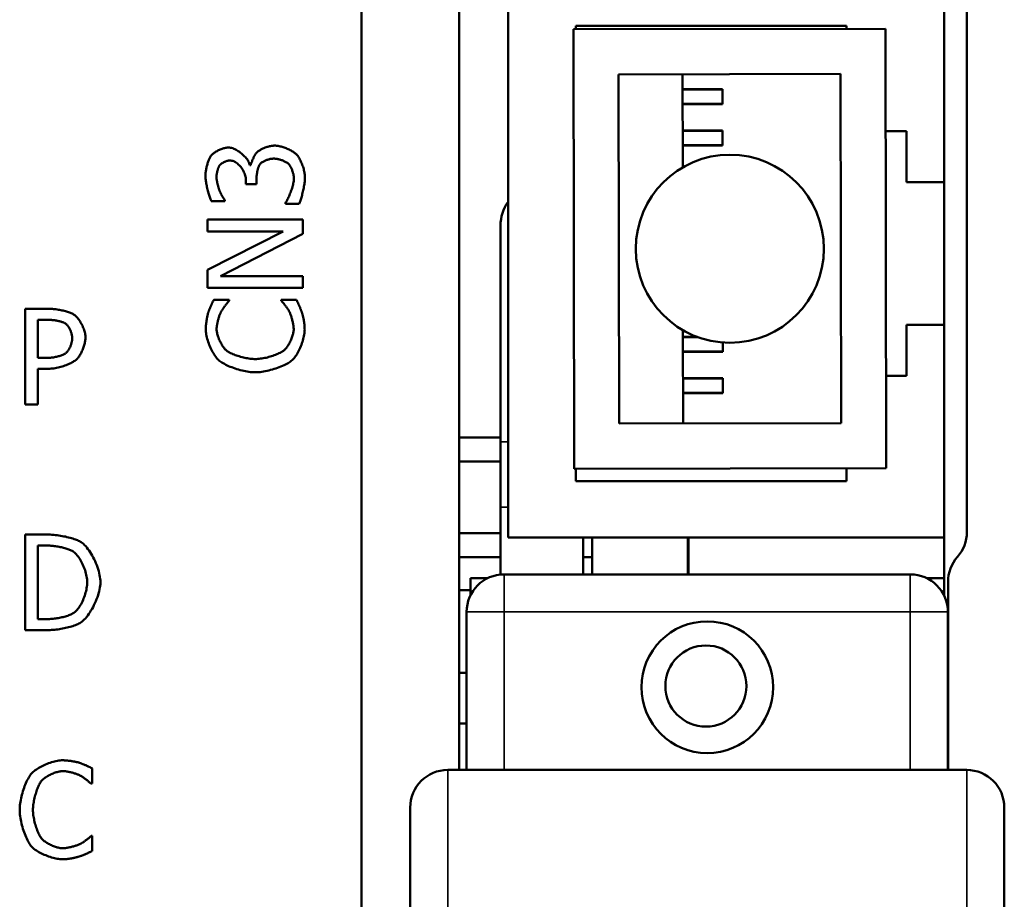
# Model space of a CAD drawing. Header units: millimetres. Extents: x 163 to 2699, y 224 to 730.
# Tile 101 of 168: x 508 to 535, y 492 to 516. Entities that reach past the tile are written whole.
import ezdxf

# ---------------------------------------------------------------- set-up
doc = ezdxf.new("R2010")
doc.units = ezdxf.units.MM
doc.layers.add('可見 (ISO)', color=7, linetype='Continuous', lineweight=50)
doc.layers.add('窄部可見 (ISO)', color=7, linetype='Continuous', lineweight=35)

msp = doc.modelspace()

# ---------------------------------------------------------------- linework, layer by layer
at = {"layer": '可見 (ISO)'}
for p, q in [((517.57, 468.252), (517.57, 519.222)), ((520.17, 495.664), (520.17, 517.622)), ((521.47, 501.842), (521.47, 516.942)), ((533.07, 516.942), (533.07, 511.292)), ((533.67, 516.622), (533.67, 501.988)), ((523.208, 515.352), (531.508, 515.366)), ((523.227, 503.672), (523.208, 515.352)), ((523.27, 515.442), (530.47, 515.442)), ((523.27, 515.352), (523.27, 515.442)), ((530.47, 515.442), (530.47, 515.364)), ((531.508, 515.366), (531.527, 503.686)), ((524.41, 514.154), (530.31, 514.164)), ((524.425, 504.874), (524.41, 514.154)), ((526.11, 514.157), (526.114, 511.682)), ((530.31, 514.164), (530.325, 504.884)), ((526.11, 513.757), (527.171, 513.759)), ((526.11, 513.747), (527.17, 513.749)), ((527.17, 513.749), (527.171, 513.369)), ((527.17, 513.749), (527.171, 513.749)), ((527.171, 513.759), (527.171, 513.749)), ((527.171, 513.749), (527.171, 513.369)), ((527.171, 513.369), (526.111, 513.367)), ((527.171, 513.359), (526.111, 513.357)), ((527.171, 513.369), (527.171, 513.369)), ((527.171, 513.369), (527.171, 513.359)), ((526.112, 512.66), (527.172, 512.662)), ((526.112, 512.65), (527.172, 512.652)), ((527.172, 512.662), (527.172, 512.652)), ((527.172, 512.652), (527.173, 512.272)), ((527.172, 512.652), (527.172, 512.652)), ((527.172, 512.652), (527.173, 512.272)), ((531.512, 512.642), (532.07, 512.642)), ((532.07, 512.642), (532.07, 511.292)), ((527.173, 512.272), (526.113, 512.27)), ((527.173, 512.262), (526.113, 512.26)), ((527.173, 512.272), (527.173, 512.272)), ((527.173, 512.272), (527.173, 512.262)), ((514.604, 511.741), (514.629, 511.741)), ((514.779, 511.379), (514.779, 511.234)), ((514.497, 511.234), (514.497, 511.348)), ((514.779, 511.234), (514.497, 511.234)), ((532.07, 511.292), (533.07, 511.292)), ((533.07, 507.492), (533.07, 511.292)), ((513.939, 510.786), (513.579, 510.786)), ((513.939, 510.806), (513.939, 510.786)), ((515.553, 510.716), (515.553, 510.74)), ((515.913, 510.716), (515.553, 510.716)), ((513.476, 509.979), (513.476, 510.294)), ((513.476, 510.294), (516.016, 510.294)), ((516.016, 510.294), (516.016, 509.915)), ((521.27, 510.134), (521.27, 504.384)), ((513.476, 508.956), (515.487, 509.979)), ((515.487, 509.979), (513.476, 509.979)), ((516.016, 509.915), (513.826, 508.791)), ((513.476, 508.476), (513.476, 508.956)), ((513.826, 508.791), (516.016, 508.791)), ((516.016, 508.791), (516.016, 508.476)), ((516.016, 508.476), (513.476, 508.476)), ((513.645, 508.161), (514.053, 508.161)), ((514.053, 508.161), (514.053, 508.135)), ((515.44, 508.137), (515.44, 508.161)), ((515.44, 508.161), (515.843, 508.161)), ((508.627, 505.382), (508.627, 507.922)), ((508.627, 507.922), (509.265, 507.922)), ((508.965, 506.617), (508.965, 507.629)), ((508.965, 507.629), (509.245, 507.629)), ((532.07, 507.492), (532.07, 506.142)), ((533.07, 507.492), (532.07, 507.492)), ((533.07, 507.492), (533.07, 501.842)), ((526.121, 507.352), (526.125, 504.877)), ((526.121, 507.174), (526.499, 507.175)), ((526.121, 507.164), (526.526, 507.165)), ((527.181, 507.026), (527.182, 506.786)), ((527.182, 507.026), (527.182, 506.786)), ((527.182, 506.786), (526.122, 506.784)), ((527.182, 506.776), (526.122, 506.774)), ((527.182, 506.786), (527.182, 506.786)), ((527.182, 506.786), (527.182, 506.776)), ((509.195, 506.617), (508.965, 506.617)), ((509.251, 506.328), (508.965, 506.328)), ((508.965, 506.328), (508.965, 505.382)), ((532.07, 506.142), (531.523, 506.142)), ((526.123, 506.077), (527.183, 506.079)), ((526.123, 506.067), (527.183, 506.069)), ((527.183, 506.079), (527.183, 506.069)), ((527.183, 506.069), (527.184, 505.689)), ((527.183, 506.069), (527.183, 506.069)), ((527.183, 506.069), (527.184, 505.689)), ((527.184, 505.689), (526.124, 505.687)), ((527.184, 505.679), (526.124, 505.677)), ((527.184, 505.689), (527.184, 505.689)), ((527.184, 505.689), (527.184, 505.679)), ((508.965, 505.382), (508.627, 505.382)), ((530.325, 504.884), (524.425, 504.874)), ((520.17, 504.502), (521.27, 504.502)), ((521.27, 502.647), (521.27, 504.384)), ((520.17, 503.862), (521.27, 503.862)), ((531.527, 503.686), (523.227, 503.672)), ((523.27, 503.342), (523.27, 503.672)), ((530.47, 503.684), (530.47, 503.342)), ((530.47, 503.342), (523.27, 503.342)), ((521.27, 502.647), (521.27, 500.86)), ((520.17, 501.962), (521.27, 501.962)), ((508.627, 499.382), (508.627, 501.922)), ((508.627, 501.922), (509.206, 501.922)), ((533.07, 501.842), (521.47, 501.842)), ((523.47, 500.864), (523.47, 501.842)), ((523.71, 501.842), (523.71, 500.864)), ((526.25, 500.864), (526.25, 501.842)), ((526.27, 501.842), (526.27, 500.864)), ((533.07, 500.762), (533.07, 501.842)), ((508.965, 499.674), (508.965, 501.629)), ((508.965, 501.629), (509.222, 501.629)), ((520.17, 501.322), (521.27, 501.322)), ((523.47, 501.322), (523.71, 501.322)), ((526.25, 501.322), (526.27, 501.322)), ((520.47, 500.762), (520.925, 500.762)), ((520.47, 500.307), (520.47, 500.762)), ((532.167, 500.864), (521.367, 500.864)), ((532.608, 500.762), (533.07, 500.762)), ((533.07, 500.762), (533.07, 500.293)), ((533.17, 500.665), (533.17, 495.664)), ((520.47, 500.447), (520.17, 500.447)), ((520.367, 499.864), (520.367, 495.664)), ((533.167, 495.664), (533.167, 499.864)), ((509.222, 499.674), (508.965, 499.674)), ((509.212, 499.382), (508.627, 499.382)), ((520.17, 498.247), (520.367, 498.247)), ((520.367, 496.897), (520.17, 496.897)), ((510.41, 495.707), (510.41, 495.3)), ((533.667, 495.664), (519.867, 495.664)), ((510.41, 495.3), (510.383, 495.3)), ((518.867, 491.664), (518.867, 494.664)), ((534.667, 494.664), (534.667, 491.664)), ((510.385, 493.913), (510.41, 493.913)), ((510.41, 493.913), (510.41, 493.509))]:
    msp.add_line(p, q, dxfattribs=at)
at = {"layer": '可見 (ISO)', "flags": 128}
for points in [[(513.567, 511.984), (513.578, 511.998), (513.59, 512.012), (513.604, 512.025), (513.619, 512.039), (513.635, 512.053), (513.652, 512.066), (513.67, 512.079), (513.689, 512.092), (513.709, 512.104), (513.73, 512.116), (513.751, 512.128), (513.773, 512.139), (513.795, 512.149), (513.818, 512.159), (513.84, 512.168), (513.863, 512.176), (513.886, 512.184), (513.908, 512.19), (513.931, 512.196), (513.953, 512.201), (513.974, 512.205), (513.996, 512.208), (514.016, 512.21), (514.036, 512.21)], [(514.036, 512.21), (514.063, 512.209), (514.091, 512.205), (514.119, 512.198), (514.148, 512.189), (514.178, 512.177), (514.208, 512.164), (514.238, 512.149), (514.268, 512.131), (514.297, 512.113), (514.327, 512.092), (514.355, 512.071), (514.384, 512.048), (514.411, 512.024), (514.437, 512), (514.462, 511.974), (514.485, 511.949), (514.507, 511.922), (514.528, 511.896), (514.546, 511.869), (514.563, 511.843), (514.577, 511.817), (514.588, 511.791), (514.598, 511.765), (514.604, 511.741)], [(514.794, 512.083), (514.803, 512.092), (514.815, 512.102), (514.828, 512.113), (514.842, 512.123), (514.857, 512.133), (514.874, 512.143), (514.892, 512.153), (514.91, 512.163), (514.93, 512.173), (514.95, 512.182), (514.971, 512.192), (514.993, 512.2), (515.015, 512.209), (515.037, 512.217), (515.06, 512.224), (515.083, 512.231), (515.106, 512.237), (515.129, 512.243), (515.152, 512.248), (515.175, 512.252), (515.198, 512.255), (515.22, 512.258), (515.242, 512.259), (515.263, 512.26)], [(515.263, 512.26), (515.285, 512.259), (515.308, 512.257), (515.332, 512.254), (515.357, 512.25), (515.383, 512.245), (515.409, 512.24), (515.436, 512.233), (515.463, 512.225), (515.49, 512.217), (515.517, 512.208), (515.544, 512.198), (515.571, 512.188), (515.598, 512.177), (515.625, 512.165), (515.65, 512.153), (515.675, 512.141), (515.7, 512.128), (515.723, 512.115), (515.745, 512.102), (515.766, 512.089), (515.786, 512.076), (515.804, 512.062), (515.82, 512.049), (515.835, 512.035)], [(513.423, 511.449), (513.423, 511.471), (513.424, 511.493), (513.426, 511.517), (513.428, 511.541), (513.431, 511.565), (513.435, 511.59), (513.439, 511.616), (513.444, 511.641), (513.449, 511.666), (513.454, 511.692), (513.461, 511.717), (513.467, 511.742), (513.474, 511.766), (513.481, 511.79), (513.489, 511.814), (513.497, 511.837), (513.505, 511.859), (513.513, 511.88), (513.522, 511.9), (513.53, 511.92), (513.539, 511.938), (513.548, 511.954), (513.558, 511.97), (513.567, 511.984)], [(514.629, 511.741), (514.631, 511.751), (514.634, 511.763), (514.638, 511.775), (514.642, 511.789), (514.646, 511.803), (514.651, 511.817), (514.657, 511.832), (514.663, 511.848), (514.669, 511.864), (514.675, 511.88), (514.682, 511.896), (514.69, 511.912), (514.697, 511.929), (514.705, 511.945), (514.713, 511.961), (514.722, 511.977), (514.73, 511.992), (514.739, 512.007), (514.748, 512.022), (514.757, 512.036), (514.766, 512.049), (514.775, 512.061), (514.784, 512.072), (514.794, 512.083)], [(515.238, 511.914), (515.221, 511.913), (515.203, 511.912), (515.185, 511.91), (515.167, 511.907), (515.148, 511.904), (515.13, 511.9), (515.111, 511.895), (515.093, 511.89), (515.075, 511.885), (515.057, 511.878), (515.039, 511.872), (515.022, 511.865), (515.005, 511.857), (514.988, 511.849), (514.973, 511.841), (514.958, 511.833), (514.943, 511.824), (514.93, 511.816), (514.917, 511.807), (514.905, 511.798), (514.895, 511.789), (514.885, 511.78), (514.877, 511.77), (514.87, 511.761)], [(515.633, 511.774), (515.623, 511.782), (515.612, 511.791), (515.6, 511.799), (515.587, 511.808), (515.574, 511.816), (515.559, 511.824), (515.544, 511.832), (515.528, 511.84), (515.511, 511.848), (515.494, 511.855), (515.477, 511.862), (515.459, 511.869), (515.441, 511.876), (515.422, 511.882), (515.404, 511.887), (515.385, 511.893), (515.366, 511.897), (515.347, 511.901), (515.329, 511.905), (515.31, 511.908), (515.292, 511.911), (515.274, 511.912), (515.256, 511.913), (515.238, 511.914)], [(515.835, 512.035), (515.85, 512.02), (515.864, 512.003), (515.878, 511.985), (515.893, 511.964), (515.907, 511.942), (515.92, 511.919), (515.934, 511.894), (515.947, 511.868), (515.96, 511.841), (515.972, 511.813), (515.984, 511.785), (515.996, 511.756), (516.006, 511.726), (516.017, 511.696), (516.026, 511.666), (516.035, 511.636), (516.042, 511.606), (516.049, 511.576), (516.055, 511.546), (516.06, 511.517), (516.064, 511.489), (516.067, 511.462), (516.069, 511.435), (516.07, 511.409)], [(513.795, 511.731), (513.79, 511.722), (513.785, 511.713), (513.78, 511.703), (513.775, 511.692), (513.77, 511.68), (513.765, 511.668), (513.76, 511.655), (513.756, 511.642), (513.752, 511.628), (513.748, 511.614), (513.744, 511.6), (513.74, 511.585), (513.737, 511.571), (513.733, 511.556), (513.731, 511.542), (513.728, 511.527), (513.725, 511.513), (513.723, 511.498), (513.721, 511.485), (513.72, 511.471), (513.719, 511.458), (513.718, 511.445), (513.717, 511.433), (513.717, 511.422)], [(514.071, 511.864), (514.059, 511.864), (514.046, 511.863), (514.033, 511.861), (514.02, 511.859), (514.007, 511.856), (513.993, 511.852), (513.979, 511.848), (513.966, 511.843), (513.952, 511.838), (513.939, 511.832), (513.926, 511.826), (513.912, 511.82), (513.9, 511.813), (513.887, 511.806), (513.875, 511.799), (513.864, 511.792), (513.853, 511.784), (513.842, 511.777), (513.832, 511.769), (513.823, 511.761), (513.815, 511.753), (513.808, 511.746), (513.801, 511.738), (513.795, 511.731)], [(514.497, 511.348), (514.496, 511.377), (514.493, 511.406), (514.487, 511.436), (514.48, 511.465), (514.471, 511.495), (514.46, 511.525), (514.447, 511.554), (514.433, 511.583), (514.417, 511.612), (514.4, 511.639), (514.382, 511.666), (514.362, 511.692), (514.342, 511.716), (514.32, 511.739), (514.297, 511.761), (514.274, 511.781), (514.25, 511.799), (514.225, 511.816), (514.2, 511.83), (514.175, 511.842), (514.149, 511.852), (514.123, 511.859), (514.097, 511.863), (514.071, 511.864)], [(514.87, 511.761), (514.863, 511.752), (514.857, 511.741), (514.851, 511.729), (514.845, 511.716), (514.84, 511.702), (514.834, 511.687), (514.829, 511.672), (514.823, 511.656), (514.819, 511.639), (514.814, 511.622), (514.809, 511.604), (514.805, 511.586), (514.801, 511.568), (514.798, 511.55), (514.794, 511.531), (514.791, 511.513), (514.789, 511.495), (514.786, 511.477), (514.784, 511.459), (514.782, 511.442), (514.781, 511.425), (514.78, 511.409), (514.779, 511.393), (514.779, 511.379)], [(515.776, 511.389), (515.775, 511.403), (515.774, 511.417), (515.773, 511.433), (515.77, 511.449), (515.767, 511.466), (515.764, 511.483), (515.76, 511.501), (515.756, 511.52), (515.751, 511.538), (515.745, 511.557), (515.739, 511.576), (515.733, 511.594), (515.726, 511.613), (515.719, 511.631), (515.712, 511.649), (515.704, 511.666), (515.696, 511.683), (515.688, 511.699), (515.679, 511.714), (515.67, 511.728), (515.661, 511.741), (515.652, 511.754), (515.643, 511.764), (515.633, 511.774)], [(513.579, 510.786), (513.572, 510.801), (513.564, 510.819), (513.555, 510.839), (513.547, 510.862), (513.538, 510.886), (513.53, 510.912), (513.521, 510.94), (513.512, 510.969), (513.504, 510.999), (513.495, 511.03), (513.487, 511.062), (513.479, 511.095), (513.471, 511.128), (513.464, 511.16), (513.457, 511.193), (513.45, 511.226), (513.444, 511.257), (513.439, 511.289), (513.434, 511.319), (513.43, 511.348), (513.427, 511.376), (513.425, 511.402), (513.423, 511.426), (513.423, 511.449)], [(513.717, 511.422), (513.717, 511.41), (513.718, 511.397), (513.719, 511.383), (513.721, 511.369), (513.723, 511.354), (513.725, 511.338), (513.727, 511.322), (513.73, 511.306), (513.733, 511.289), (513.737, 511.272), (513.74, 511.255), (513.744, 511.238), (513.748, 511.221), (513.752, 511.204), (513.757, 511.187), (513.761, 511.171), (513.766, 511.154), (513.77, 511.139), (513.775, 511.123), (513.779, 511.109), (513.784, 511.095), (513.789, 511.081), (513.793, 511.069), (513.797, 511.057)], [(515.553, 510.74), (515.563, 510.755), (515.574, 510.772), (515.585, 510.792), (515.597, 510.813), (515.609, 510.837), (515.621, 510.862), (515.633, 510.888), (515.646, 510.916), (515.658, 510.945), (515.67, 510.976), (515.682, 511.006), (515.694, 511.038), (515.705, 511.069), (515.716, 511.101), (515.726, 511.133), (515.735, 511.165), (515.744, 511.196), (515.752, 511.227), (515.759, 511.257), (515.764, 511.286), (515.769, 511.314), (515.773, 511.341), (515.775, 511.366), (515.776, 511.389)], [(516.07, 511.409), (516.069, 511.385), (516.068, 511.358), (516.066, 511.33), (516.063, 511.3), (516.059, 511.27), (516.054, 511.238), (516.049, 511.206), (516.043, 511.173), (516.037, 511.14), (516.03, 511.106), (516.023, 511.072), (516.016, 511.039), (516.008, 511.006), (515.999, 510.973), (515.991, 510.941), (515.982, 510.91), (515.974, 510.88), (515.965, 510.851), (515.956, 510.824), (515.947, 510.798), (515.938, 510.774), (515.93, 510.753), (515.922, 510.733), (515.913, 510.716)], [(513.797, 511.057), (513.802, 511.047), (513.807, 511.036), (513.812, 511.025), (513.818, 511.014), (513.824, 511.002), (513.83, 510.99), (513.836, 510.978), (513.842, 510.966), (513.849, 510.954), (513.856, 510.942), (513.862, 510.931), (513.869, 510.919), (513.876, 510.907), (513.883, 510.896), (513.889, 510.885), (513.896, 510.874), (513.902, 510.864), (513.908, 510.854), (513.914, 510.845), (513.92, 510.836), (513.925, 510.827), (513.93, 510.82), (513.935, 510.813), (513.939, 510.806)], [(513.497, 507.824), (513.501, 507.835), (513.505, 507.846), (513.509, 507.858), (513.514, 507.872), (513.519, 507.885), (513.525, 507.899), (513.531, 507.914), (513.537, 507.929), (513.544, 507.945), (513.55, 507.96), (513.557, 507.976), (513.564, 507.992), (513.571, 508.008), (513.578, 508.024), (513.585, 508.039), (513.593, 508.055), (513.6, 508.07), (513.607, 508.085), (513.614, 508.099), (513.62, 508.113), (513.627, 508.126), (513.633, 508.139), (513.639, 508.15), (513.645, 508.161)], [(514.053, 508.135), (514.047, 508.128), (514.041, 508.121), (514.034, 508.113), (514.027, 508.105), (514.018, 508.095), (514.01, 508.085), (514.001, 508.074), (513.992, 508.063), (513.982, 508.051), (513.972, 508.038), (513.962, 508.026), (513.952, 508.012), (513.942, 507.999), (513.932, 507.985), (513.921, 507.971), (513.911, 507.957), (513.901, 507.943), (513.891, 507.929), (513.882, 507.915), (513.873, 507.902), (513.864, 507.888), (513.856, 507.874), (513.848, 507.861), (513.841, 507.849)], [(515.644, 507.867), (515.637, 507.879), (515.629, 507.891), (515.621, 507.904), (515.613, 507.916), (515.604, 507.93), (515.595, 507.943), (515.585, 507.956), (515.576, 507.969), (515.566, 507.983), (515.556, 507.996), (515.546, 508.009), (515.536, 508.022), (515.527, 508.035), (515.517, 508.047), (515.508, 508.059), (515.498, 508.07), (515.489, 508.081), (515.481, 508.091), (515.473, 508.101), (515.465, 508.11), (515.458, 508.118), (515.451, 508.125), (515.445, 508.131), (515.44, 508.137)], [(515.843, 508.161), (515.848, 508.151), (515.854, 508.139), (515.859, 508.127), (515.865, 508.114), (515.872, 508.101), (515.878, 508.088), (515.884, 508.074), (515.891, 508.06), (515.898, 508.045), (515.904, 508.03), (515.911, 508.015), (515.918, 508), (515.925, 507.985), (515.931, 507.97), (515.938, 507.955), (515.944, 507.939), (515.951, 507.924), (515.957, 507.909), (515.962, 507.894), (515.968, 507.879), (515.973, 507.865), (515.979, 507.851), (515.983, 507.837), (515.988, 507.824)], [(509.265, 507.922), (509.294, 507.921), (509.324, 507.92), (509.354, 507.918), (509.385, 507.916), (509.416, 507.912), (509.448, 507.909), (509.479, 507.904), (509.511, 507.899), (509.543, 507.894), (509.575, 507.888), (509.606, 507.881), (509.637, 507.874), (509.667, 507.866), (509.697, 507.859), (509.726, 507.85), (509.754, 507.842), (509.781, 507.833), (509.807, 507.823), (509.831, 507.814), (509.854, 507.804), (509.876, 507.794), (509.896, 507.784), (509.914, 507.774), (509.93, 507.763)], [(509.93, 507.763), (509.948, 507.75), (509.966, 507.735), (509.984, 507.718), (510.002, 507.699), (510.02, 507.679), (510.037, 507.657), (510.055, 507.634), (510.072, 507.61), (510.088, 507.584), (510.104, 507.558), (510.12, 507.531), (510.135, 507.503), (510.149, 507.474), (510.162, 507.445), (510.174, 507.416), (510.186, 507.386), (510.196, 507.356), (510.205, 507.327), (510.213, 507.297), (510.22, 507.268), (510.225, 507.239), (510.229, 507.21), (510.232, 507.183), (510.233, 507.156)], [(513.431, 507.377), (513.431, 507.394), (513.432, 507.411), (513.433, 507.429), (513.434, 507.448), (513.435, 507.467), (513.437, 507.487), (513.439, 507.508), (513.442, 507.529), (513.444, 507.55), (513.447, 507.571), (513.45, 507.592), (513.453, 507.613), (513.456, 507.634), (513.46, 507.654), (513.463, 507.675), (513.467, 507.694), (513.471, 507.713), (513.474, 507.732), (513.478, 507.75), (513.482, 507.767), (513.486, 507.783), (513.49, 507.798), (513.493, 507.811), (513.497, 507.824)], [(513.841, 507.849), (513.834, 507.836), (513.827, 507.822), (513.82, 507.806), (513.813, 507.79), (513.806, 507.773), (513.799, 507.755), (513.792, 507.736), (513.785, 507.716), (513.779, 507.695), (513.772, 507.674), (513.766, 507.653), (513.76, 507.631), (513.754, 507.609), (513.749, 507.587), (513.744, 507.565), (513.739, 507.542), (513.735, 507.52), (513.731, 507.498), (513.727, 507.476), (513.724, 507.455), (513.722, 507.434), (513.721, 507.414), (513.72, 507.394), (513.719, 507.375)], [(515.769, 507.375), (515.769, 507.394), (515.768, 507.414), (515.766, 507.434), (515.764, 507.456), (515.761, 507.478), (515.757, 507.5), (515.753, 507.523), (515.749, 507.546), (515.744, 507.569), (515.738, 507.593), (515.733, 507.616), (515.727, 507.64), (515.72, 507.663), (515.714, 507.685), (515.707, 507.707), (515.7, 507.729), (515.693, 507.75), (515.686, 507.77), (515.679, 507.789), (515.672, 507.807), (515.665, 507.824), (515.657, 507.84), (515.651, 507.854), (515.644, 507.867)], [(515.988, 507.824), (515.992, 507.81), (515.997, 507.794), (516.001, 507.779), (516.006, 507.762), (516.01, 507.745), (516.015, 507.728), (516.019, 507.709), (516.023, 507.691), (516.027, 507.672), (516.031, 507.652), (516.035, 507.633), (516.038, 507.613), (516.042, 507.593), (516.045, 507.572), (516.048, 507.552), (516.051, 507.531), (516.053, 507.511), (516.055, 507.49), (516.057, 507.47), (516.059, 507.45), (516.06, 507.43), (516.061, 507.41), (516.061, 507.39), (516.062, 507.371)], [(509.245, 507.629), (509.265, 507.629), (509.285, 507.628), (509.306, 507.627), (509.328, 507.626), (509.349, 507.624), (509.371, 507.622), (509.393, 507.619), (509.415, 507.616), (509.436, 507.613), (509.458, 507.609), (509.479, 507.605), (509.5, 507.601), (509.521, 507.596), (509.541, 507.592), (509.561, 507.587), (509.58, 507.581), (509.598, 507.576), (509.615, 507.57), (509.632, 507.564), (509.647, 507.558), (509.661, 507.552), (509.675, 507.546), (509.687, 507.539), (509.697, 507.533)], [(509.697, 507.533), (509.709, 507.524), (509.721, 507.514), (509.732, 507.504), (509.743, 507.492), (509.754, 507.479), (509.765, 507.465), (509.776, 507.45), (509.786, 507.434), (509.796, 507.418), (509.806, 507.401), (509.815, 507.383), (509.824, 507.365), (509.832, 507.347), (509.84, 507.328), (509.847, 507.31), (509.854, 507.291), (509.86, 507.272), (509.865, 507.253), (509.87, 507.234), (509.874, 507.216), (509.877, 507.197), (509.879, 507.18), (509.88, 507.162), (509.881, 507.146)], [(513.781, 506.552), (513.76, 506.572), (513.738, 506.595), (513.717, 506.62), (513.696, 506.648), (513.675, 506.677), (513.654, 506.709), (513.634, 506.742), (513.614, 506.776), (513.595, 506.812), (513.577, 506.849), (513.559, 506.887), (513.542, 506.925), (513.526, 506.964), (513.511, 507.004), (513.497, 507.043), (513.484, 507.083), (513.472, 507.122), (513.462, 507.161), (513.453, 507.2), (513.445, 507.237), (513.439, 507.274), (513.435, 507.31), (513.432, 507.344), (513.431, 507.377)], [(513.719, 507.375), (513.72, 507.354), (513.722, 507.332), (513.725, 507.309), (513.73, 507.285), (513.735, 507.26), (513.742, 507.234), (513.75, 507.208), (513.759, 507.181), (513.768, 507.155), (513.779, 507.128), (513.79, 507.101), (513.802, 507.074), (513.815, 507.048), (513.828, 507.022), (513.842, 506.996), (513.856, 506.971), (513.871, 506.947), (513.886, 506.924), (513.901, 506.902), (513.917, 506.881), (513.933, 506.862), (513.949, 506.844), (513.965, 506.828), (513.981, 506.813)], [(515.516, 506.821), (515.532, 506.836), (515.548, 506.852), (515.563, 506.869), (515.579, 506.888), (515.594, 506.909), (515.609, 506.93), (515.623, 506.953), (515.638, 506.977), (515.651, 507.001), (515.665, 507.026), (515.678, 507.052), (515.69, 507.078), (515.701, 507.105), (515.712, 507.131), (515.722, 507.158), (515.732, 507.184), (515.74, 507.21), (515.747, 507.236), (515.754, 507.261), (515.759, 507.286), (515.764, 507.31), (515.767, 507.333), (515.769, 507.354), (515.769, 507.375)], [(516.062, 507.371), (516.061, 507.339), (516.058, 507.306), (516.054, 507.271), (516.048, 507.235), (516.041, 507.198), (516.033, 507.161), (516.023, 507.122), (516.012, 507.083), (516, 507.044), (515.987, 507.005), (515.973, 506.966), (515.957, 506.927), (515.941, 506.889), (515.925, 506.851), (515.907, 506.814), (515.889, 506.778), (515.87, 506.744), (515.851, 506.711), (515.831, 506.68), (515.811, 506.65), (515.79, 506.623), (515.77, 506.597), (515.749, 506.574), (515.728, 506.554)], [(509.881, 507.146), (509.88, 507.13), (509.879, 507.114), (509.878, 507.098), (509.875, 507.081), (509.872, 507.064), (509.869, 507.046), (509.865, 507.029), (509.86, 507.011), (509.855, 506.993), (509.85, 506.975), (509.844, 506.958), (509.837, 506.94), (509.83, 506.923), (509.823, 506.906), (509.816, 506.89), (509.808, 506.873), (509.8, 506.858), (509.791, 506.843), (509.783, 506.828), (509.774, 506.815), (509.765, 506.802), (509.755, 506.79), (509.746, 506.779), (509.737, 506.769)], [(510.233, 507.156), (510.232, 507.135), (510.23, 507.112), (510.227, 507.089), (510.223, 507.064), (510.219, 507.039), (510.213, 507.013), (510.206, 506.986), (510.198, 506.959), (510.19, 506.932), (510.181, 506.905), (510.171, 506.878), (510.161, 506.851), (510.15, 506.824), (510.139, 506.798), (510.127, 506.772), (510.115, 506.747), (510.102, 506.723), (510.089, 506.7), (510.076, 506.678), (510.063, 506.658), (510.05, 506.639), (510.037, 506.621), (510.024, 506.606), (510.01, 506.592)], [(509.737, 506.769), (509.725, 506.758), (509.713, 506.748), (509.698, 506.738), (509.682, 506.728), (509.665, 506.718), (509.646, 506.709), (509.626, 506.7), (509.605, 506.691), (509.583, 506.683), (509.56, 506.675), (509.537, 506.667), (509.512, 506.66), (509.487, 506.654), (509.461, 506.648), (509.435, 506.642), (509.409, 506.637), (509.382, 506.632), (509.355, 506.628), (509.328, 506.625), (509.301, 506.622), (509.274, 506.62), (509.248, 506.618), (509.221, 506.617), (509.195, 506.617)], [(513.981, 506.813), (513.998, 506.8), (514.018, 506.786), (514.041, 506.773), (514.066, 506.759), (514.092, 506.746), (514.121, 506.733), (514.151, 506.72), (514.183, 506.707), (514.216, 506.694), (514.25, 506.682), (514.285, 506.671), (514.321, 506.66), (514.358, 506.649), (514.395, 506.639), (514.432, 506.63), (514.469, 506.622), (514.506, 506.614), (514.543, 506.607), (514.58, 506.601), (514.615, 506.596), (514.65, 506.592), (514.684, 506.589), (514.717, 506.587), (514.748, 506.587)], [(514.748, 506.587), (514.782, 506.587), (514.816, 506.589), (514.851, 506.592), (514.887, 506.597), (514.924, 506.602), (514.96, 506.608), (514.998, 506.615), (515.035, 506.623), (515.072, 506.632), (515.109, 506.642), (515.146, 506.652), (515.182, 506.663), (515.217, 506.675), (515.252, 506.687), (515.285, 506.699), (515.318, 506.712), (515.349, 506.725), (515.378, 506.739), (515.406, 506.752), (515.432, 506.766), (515.457, 506.78), (515.479, 506.794), (515.499, 506.808), (515.516, 506.821)], [(510.01, 506.592), (509.993, 506.576), (509.973, 506.559), (509.951, 506.543), (509.927, 506.527), (509.902, 506.512), (509.874, 506.496), (509.845, 506.481), (509.815, 506.466), (509.784, 506.452), (509.751, 506.438), (509.718, 506.424), (509.683, 506.412), (509.648, 506.399), (509.612, 506.388), (509.576, 506.378), (509.539, 506.368), (509.502, 506.359), (509.466, 506.351), (509.429, 506.345), (509.392, 506.339), (509.356, 506.334), (509.32, 506.331), (509.285, 506.329), (509.251, 506.328)], [(514.748, 506.235), (514.708, 506.236), (514.666, 506.238), (514.622, 506.242), (514.578, 506.248), (514.533, 506.254), (514.487, 506.263), (514.441, 506.272), (514.395, 506.283), (514.348, 506.294), (514.302, 506.307), (514.256, 506.321), (514.211, 506.335), (514.166, 506.351), (514.122, 506.367), (514.08, 506.384), (514.039, 506.401), (513.999, 506.419), (513.961, 506.437), (513.925, 506.456), (513.891, 506.475), (513.86, 506.494), (513.831, 506.513), (513.804, 506.532), (513.781, 506.552)], [(515.728, 506.554), (515.706, 506.535), (515.68, 506.516), (515.652, 506.496), (515.621, 506.477), (515.587, 506.458), (515.551, 506.44), (515.512, 506.421), (515.472, 506.403), (515.43, 506.386), (515.387, 506.369), (515.343, 506.353), (515.297, 506.337), (515.251, 506.322), (515.203, 506.309), (515.156, 506.296), (515.109, 506.284), (515.061, 506.273), (515.014, 506.263), (514.967, 506.255), (514.921, 506.248), (514.876, 506.242), (514.832, 506.238), (514.789, 506.236), (514.748, 506.235)], [(509.206, 501.922), (509.251, 501.921), (509.296, 501.919), (509.342, 501.917), (509.387, 501.913), (509.433, 501.909), (509.479, 501.903), (509.524, 501.897), (509.569, 501.89), (509.613, 501.883), (509.656, 501.874), (509.699, 501.866), (509.741, 501.856), (509.781, 501.846), (509.821, 501.836), (509.859, 501.825), (509.895, 501.814), (509.93, 501.803), (509.963, 501.791), (509.994, 501.78), (510.023, 501.768), (510.05, 501.756), (510.074, 501.744), (510.096, 501.732), (510.115, 501.72)], [(510.115, 501.72), (510.146, 501.698), (510.177, 501.672), (510.208, 501.642), (510.238, 501.61), (510.269, 501.574), (510.299, 501.536), (510.329, 501.495), (510.358, 501.452), (510.386, 501.407), (510.413, 501.361), (510.439, 501.312), (510.464, 501.263), (510.488, 501.212), (510.511, 501.16), (510.532, 501.108), (510.551, 501.056), (510.568, 501.003), (510.584, 500.95), (510.597, 500.898), (510.609, 500.846), (510.618, 500.795), (510.624, 500.745), (510.629, 500.697), (510.63, 500.65)], [(509.222, 501.629), (509.251, 501.629), (509.281, 501.628), (509.311, 501.626), (509.342, 501.624), (509.373, 501.62), (509.404, 501.617), (509.436, 501.612), (509.467, 501.608), (509.499, 501.602), (509.53, 501.596), (509.561, 501.59), (509.592, 501.583), (509.623, 501.576), (509.652, 501.568), (509.681, 501.56), (509.709, 501.552), (509.737, 501.544), (509.763, 501.535), (509.788, 501.525), (509.812, 501.516), (509.835, 501.507), (509.856, 501.497), (509.875, 501.487), (509.893, 501.477)], [(509.893, 501.477), (509.917, 501.461), (509.941, 501.442), (509.965, 501.42), (509.988, 501.396), (510.011, 501.369), (510.034, 501.34), (510.056, 501.309), (510.078, 501.276), (510.099, 501.242), (510.119, 501.206), (510.139, 501.169), (510.157, 501.131), (510.175, 501.092), (510.191, 501.052), (510.207, 501.012), (510.221, 500.971), (510.233, 500.93), (510.245, 500.889), (510.255, 500.848), (510.263, 500.808), (510.269, 500.768), (510.274, 500.729), (510.277, 500.691), (510.278, 500.654)], [(510.278, 500.654), (510.277, 500.616), (510.274, 500.578), (510.27, 500.539), (510.264, 500.499), (510.256, 500.459), (510.248, 500.419), (510.237, 500.378), (510.225, 500.338), (510.213, 500.298), (510.199, 500.259), (510.183, 500.22), (510.167, 500.182), (510.15, 500.145), (510.132, 500.108), (510.114, 500.074), (510.094, 500.04), (510.074, 500.008), (510.054, 499.978), (510.033, 499.95), (510.012, 499.924), (509.99, 499.9), (509.968, 499.878), (509.946, 499.859), (509.924, 499.843)], [(510.63, 500.65), (510.628, 500.605), (510.624, 500.558), (510.617, 500.51), (510.608, 500.461), (510.596, 500.41), (510.582, 500.358), (510.566, 500.306), (510.548, 500.254), (510.528, 500.201), (510.507, 500.149), (510.484, 500.097), (510.459, 500.046), (510.434, 499.995), (510.407, 499.946), (510.379, 499.899), (510.351, 499.853), (510.322, 499.81), (510.292, 499.769), (510.262, 499.73), (510.232, 499.694), (510.201, 499.662), (510.171, 499.633), (510.141, 499.607), (510.111, 499.585)], [(509.924, 499.843), (509.906, 499.831), (509.885, 499.819), (509.863, 499.808), (509.84, 499.797), (509.814, 499.786), (509.788, 499.775), (509.76, 499.765), (509.73, 499.756), (509.7, 499.747), (509.669, 499.738), (509.638, 499.73), (509.605, 499.722), (509.573, 499.715), (509.54, 499.708), (509.506, 499.702), (509.473, 499.696), (509.44, 499.691), (509.407, 499.687), (509.374, 499.683), (509.342, 499.68), (509.311, 499.677), (509.28, 499.675), (509.251, 499.674), (509.222, 499.674)], [(510.111, 499.585), (510.086, 499.57), (510.059, 499.556), (510.03, 499.542), (509.999, 499.528), (509.966, 499.515), (509.932, 499.502), (509.897, 499.49), (509.861, 499.479), (509.823, 499.467), (509.784, 499.457), (509.745, 499.447), (509.705, 499.438), (509.664, 499.429), (509.623, 499.421), (509.581, 499.414), (509.539, 499.407), (509.497, 499.402), (509.455, 499.396), (509.414, 499.392), (509.372, 499.388), (509.331, 499.385), (509.291, 499.383), (509.251, 499.382), (509.212, 499.382)], [(508.8, 495.572), (508.82, 495.593), (508.843, 495.614), (508.869, 495.636), (508.896, 495.657), (508.926, 495.678), (508.957, 495.698), (508.99, 495.719), (509.025, 495.738), (509.06, 495.757), (509.097, 495.776), (509.135, 495.794), (509.173, 495.811), (509.212, 495.827), (509.252, 495.842), (509.291, 495.856), (509.331, 495.869), (509.37, 495.881), (509.409, 495.891), (509.448, 495.9), (509.486, 495.908), (509.522, 495.914), (509.558, 495.918), (509.592, 495.921), (509.625, 495.922)], [(509.625, 495.922), (509.642, 495.921), (509.659, 495.921), (509.677, 495.92), (509.696, 495.919), (509.716, 495.917), (509.736, 495.915), (509.756, 495.913), (509.777, 495.911), (509.798, 495.908), (509.819, 495.906), (509.84, 495.903), (509.861, 495.899), (509.882, 495.896), (509.903, 495.893), (509.923, 495.889), (509.943, 495.886), (509.962, 495.882), (509.98, 495.878), (509.998, 495.874), (510.015, 495.871), (510.031, 495.867), (510.046, 495.863), (510.06, 495.859), (510.072, 495.856)], [(510.072, 495.856), (510.083, 495.852), (510.094, 495.848), (510.107, 495.844), (510.12, 495.839), (510.134, 495.833), (510.148, 495.828), (510.162, 495.822), (510.177, 495.815), (510.193, 495.809), (510.208, 495.802), (510.224, 495.795), (510.24, 495.789), (510.256, 495.781), (510.272, 495.774), (510.287, 495.767), (510.303, 495.76), (510.318, 495.753), (510.333, 495.746), (510.347, 495.739), (510.361, 495.732), (510.374, 495.726), (510.387, 495.719), (510.399, 495.713), (510.41, 495.707)], [(508.483, 494.604), (508.484, 494.645), (508.486, 494.687), (508.49, 494.73), (508.496, 494.775), (508.503, 494.82), (508.511, 494.865), (508.52, 494.912), (508.531, 494.958), (508.543, 495.004), (508.555, 495.051), (508.569, 495.097), (508.584, 495.142), (508.599, 495.187), (508.615, 495.23), (508.632, 495.273), (508.649, 495.314), (508.667, 495.354), (508.685, 495.392), (508.704, 495.428), (508.723, 495.461), (508.742, 495.493), (508.761, 495.522), (508.781, 495.548), (508.8, 495.572)], [(509.623, 495.633), (509.602, 495.633), (509.58, 495.631), (509.557, 495.627), (509.533, 495.623), (509.508, 495.617), (509.482, 495.61), (509.456, 495.603), (509.43, 495.594), (509.403, 495.584), (509.376, 495.574), (509.349, 495.563), (509.322, 495.551), (509.296, 495.538), (509.27, 495.525), (509.244, 495.511), (509.219, 495.496), (509.195, 495.482), (509.172, 495.467), (509.15, 495.451), (509.13, 495.436), (509.11, 495.42), (509.092, 495.404), (509.076, 495.388), (509.061, 495.372)], [(510.097, 495.512), (510.084, 495.519), (510.07, 495.526), (510.055, 495.533), (510.038, 495.54), (510.021, 495.547), (510.003, 495.554), (509.984, 495.56), (509.964, 495.567), (509.944, 495.574), (509.923, 495.58), (509.901, 495.587), (509.879, 495.593), (509.857, 495.599), (509.835, 495.604), (509.813, 495.609), (509.79, 495.614), (509.768, 495.618), (509.746, 495.622), (509.725, 495.625), (509.703, 495.628), (509.682, 495.63), (509.662, 495.632), (509.642, 495.633), (509.623, 495.633)], [(510.383, 495.3), (510.377, 495.305), (510.37, 495.312), (510.362, 495.319), (510.353, 495.326), (510.343, 495.334), (510.333, 495.343), (510.322, 495.352), (510.311, 495.361), (510.299, 495.37), (510.287, 495.38), (510.274, 495.39), (510.261, 495.401), (510.247, 495.411), (510.234, 495.421), (510.22, 495.431), (510.206, 495.441), (510.192, 495.451), (510.178, 495.461), (510.164, 495.471), (510.15, 495.48), (510.136, 495.489), (510.123, 495.497), (510.11, 495.505), (510.097, 495.512)], [(509.061, 495.372), (509.048, 495.354), (509.035, 495.334), (509.021, 495.312), (509.008, 495.287), (508.994, 495.26), (508.981, 495.232), (508.968, 495.201), (508.955, 495.17), (508.943, 495.137), (508.931, 495.102), (508.919, 495.067), (508.908, 495.031), (508.898, 494.995), (508.888, 494.958), (508.878, 494.921), (508.87, 494.883), (508.862, 494.846), (508.855, 494.809), (508.849, 494.773), (508.844, 494.737), (508.84, 494.702), (508.837, 494.668), (508.836, 494.636), (508.835, 494.604)], [(508.802, 493.624), (508.783, 493.647), (508.764, 493.672), (508.745, 493.701), (508.726, 493.732), (508.707, 493.766), (508.688, 493.802), (508.67, 493.84), (508.652, 493.88), (508.634, 493.922), (508.617, 493.965), (508.601, 494.01), (508.585, 494.056), (508.571, 494.102), (508.557, 494.149), (508.544, 494.197), (508.532, 494.244), (508.521, 494.292), (508.511, 494.339), (508.503, 494.386), (508.496, 494.432), (508.491, 494.477), (508.486, 494.521), (508.484, 494.563), (508.483, 494.604)], [(508.835, 494.604), (508.836, 494.571), (508.838, 494.537), (508.841, 494.501), (508.845, 494.466), (508.85, 494.429), (508.856, 494.392), (508.864, 494.355), (508.872, 494.318), (508.881, 494.281), (508.89, 494.244), (508.9, 494.207), (508.911, 494.171), (508.923, 494.136), (508.935, 494.101), (508.947, 494.067), (508.96, 494.035), (508.974, 494.004), (508.987, 493.974), (509.001, 493.946), (509.014, 493.92), (509.028, 493.896), (509.042, 493.874), (509.056, 493.854), (509.07, 493.836)], [(509.07, 493.836), (509.084, 493.821), (509.1, 493.805), (509.118, 493.79), (509.137, 493.774), (509.157, 493.759), (509.179, 493.744), (509.201, 493.729), (509.225, 493.715), (509.25, 493.701), (509.275, 493.688), (509.3, 493.675), (509.326, 493.663), (509.353, 493.651), (509.379, 493.64), (509.406, 493.63), (509.432, 493.621), (509.458, 493.613), (509.484, 493.605), (509.509, 493.599), (509.534, 493.593), (509.558, 493.589), (509.581, 493.586), (509.603, 493.584), (509.623, 493.583)], [(510.115, 493.709), (510.127, 493.716), (510.139, 493.723), (510.152, 493.731), (510.165, 493.74), (510.178, 493.749), (510.191, 493.758), (510.204, 493.767), (510.218, 493.777), (510.231, 493.787), (510.244, 493.796), (510.257, 493.806), (510.27, 493.816), (510.283, 493.826), (510.295, 493.836), (510.307, 493.845), (510.318, 493.854), (510.329, 493.863), (510.339, 493.872), (510.349, 493.88), (510.358, 493.888), (510.366, 493.895), (510.373, 493.901), (510.38, 493.907), (510.385, 493.913)], [(509.619, 493.291), (509.588, 493.292), (509.554, 493.294), (509.519, 493.298), (509.484, 493.304), (509.447, 493.311), (509.409, 493.32), (509.37, 493.329), (509.331, 493.34), (509.292, 493.353), (509.253, 493.366), (509.214, 493.38), (509.175, 493.395), (509.137, 493.411), (509.099, 493.428), (509.062, 493.446), (509.027, 493.464), (508.992, 493.483), (508.959, 493.502), (508.928, 493.522), (508.898, 493.542), (508.871, 493.562), (508.845, 493.583), (508.822, 493.604), (508.802, 493.624)], [(509.623, 493.583), (509.642, 493.584), (509.662, 493.585), (509.683, 493.586), (509.704, 493.589), (509.726, 493.592), (509.748, 493.595), (509.771, 493.599), (509.794, 493.604), (509.818, 493.609), (509.841, 493.614), (509.865, 493.62), (509.888, 493.626), (509.911, 493.632), (509.934, 493.639), (509.956, 493.646), (509.977, 493.653), (509.998, 493.66), (510.018, 493.667), (510.037, 493.674), (510.055, 493.681), (510.072, 493.688), (510.088, 493.695), (510.102, 493.702), (510.115, 493.709)], [(510.072, 493.365), (510.058, 493.36), (510.043, 493.356), (510.027, 493.351), (510.011, 493.347), (509.993, 493.342), (509.976, 493.338), (509.958, 493.334), (509.939, 493.329), (509.92, 493.325), (509.901, 493.321), (509.881, 493.318), (509.861, 493.314), (509.841, 493.311), (509.821, 493.308), (509.8, 493.305), (509.78, 493.302), (509.759, 493.3), (509.739, 493.297), (509.718, 493.295), (509.698, 493.294), (509.678, 493.293), (509.658, 493.292), (509.638, 493.291), (509.619, 493.291)], [(510.41, 493.509), (510.399, 493.504), (510.387, 493.499), (510.375, 493.493), (510.363, 493.487), (510.35, 493.481), (510.336, 493.475), (510.322, 493.468), (510.308, 493.462), (510.293, 493.455), (510.279, 493.448), (510.264, 493.442), (510.249, 493.435), (510.233, 493.428), (510.218, 493.421), (510.203, 493.415), (510.188, 493.408), (510.172, 493.402), (510.157, 493.396), (510.142, 493.39), (510.128, 493.384), (510.113, 493.379), (510.099, 493.374), (510.085, 493.369), (510.072, 493.365)]]:
    msp.add_lwpolyline(points, dxfattribs=at)
at = {"layer": '可見 (ISO)'}
for centre, radius in [((527.367, 509.519), 2.5), ((526.767, 497.864), 1.75), ((526.731, 497.895), 1.078)]:
    msp.add_circle(centre, radius, dxfattribs=at)
for centre, radius, start, end in [((522.37, 510.134), 1.1, 144.9032, 180), ((532.67, 501.988), 1, 318.5904, 0), ((534.17, 500.665), 1, 138.5904, 180), ((521.367, 499.864), 1, 90, 180), ((532.167, 499.864), 1, 0, 90), ((519.867, 494.664), 1, 90, 180), ((533.667, 494.664), 1, 0, 90)]:
    msp.add_arc(centre, radius, start, end, dxfattribs=at)
at = {"layer": '窄部可見 (ISO)'}
for p, q in [((521.47, 504.384), (521.27, 504.384)), ((521.47, 502.647), (521.27, 502.647)), ((521.367, 499.864), (521.367, 500.864)), ((532.167, 500.864), (532.167, 499.864)), ((520.367, 499.864), (521.367, 499.864)), ((521.367, 495.664), (521.367, 499.864)), ((521.367, 499.864), (532.167, 499.864)), ((532.167, 499.864), (533.167, 499.864)), ((532.167, 499.864), (532.167, 495.664)), ((519.867, 495.664), (519.867, 491.664)), ((533.667, 491.664), (533.667, 495.664))]:
    msp.add_line(p, q, dxfattribs=at)

doc.saveas('drawing.dxf')
